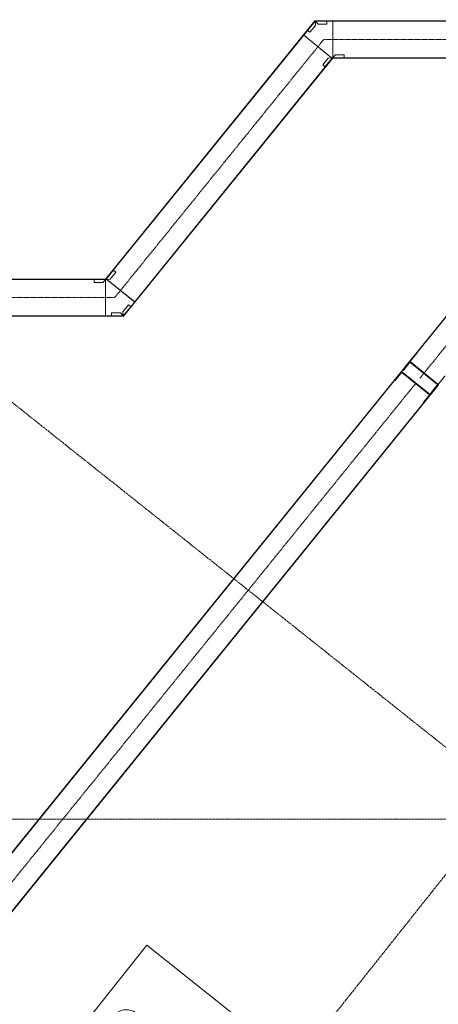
# Model space of a CAD drawing. Header units: millimetres. Extents: x 5617 to 131373, y -9330 to 158328.
# Tile 10 of 83: x 42376 to 45747, y 6611 to 14539. Entities that reach past the tile are written whole.
import ezdxf

# ---------------------------------------------------------------- set-up
doc = ezdxf.new("R2010")
doc.units = ezdxf.units.MM
doc.linetypes.add('ADSK_Линия сетки', pattern=[25, 20, -2.5, 0, -2.5])
doc.linetypes.add('Осевая', pattern=[14, 10, -2, 0, -2])
for name, color, linetype, lineweight in [('Кабельные лотки', 7, 'Continuous', 18), ('Опуск', 7, 'Continuous', 18), ('Осевая линия', 7, 'Осевая', 18), ('Оси', 7, 'Continuous', 9), ('Парковка', 7, 'Continuous', 18), ('Соединительные детали кабельных лотков', 7, 'Continuous', 18), ('Элементы узлов', 7, 'Continuous', 18)]:
    doc.layers.add(name, color=color, linetype=linetype, lineweight=lineweight)

# ---------------------------------------------------------------- blocks, each defined once
blk = doc.blocks.new('199_Парковочные места 3 класса и МГН - МГН_М1-М3_-5632933-МКСС_LB01_-7_650__Кабельные конструкции_Лотки_4')
at = {"layer": 'Парковка'}
h = blk.add_hatch(color=256, dxfattribs=at)
h.paths.add_polyline_path([(1240.5, 2800.9), (1189.6, 2798.2), (1140.7, 2783.9), (1096.5, 2758.8), (1059.1, 2724.2), (1030.7, 2681.9), (1012.8, 2634.3), (1006.3, 2583.8), (1011.5, 2533.1), (1028.3, 2485.1), (1055.6, 2442.1), (1092.1, 2406.6), (1135.7, 2380.3), (1135.7, 2238.8), (1126.6, 2224.9), (1121.2, 2209.2), (1120, 2192.7), (1123, 2176.3), (1130, 2161.2), (1140.5, 2148.4), (1154, 2138.7), (1169.4, 2132.6), (1185.9, 2130.6), (1202.4, 2132.8), (1217.7, 2139.1), (1231, 2149.1), (1241.4, 2162.1), (1248.2, 2177.3), (1250.9, 2193.6), (1249.4, 2210.2), (1243.8, 2225.8), (1234.5, 2239.6), (1222, 2250.5), (1207.1, 2258), (1207.1, 2372.2), (1363.5, 2372.2), (1363.5, 2434.2), (1219, 2434.2), (1219, 2464.9), (1412.8, 2464.9), (1503.6, 2659.7), (1578.5, 2624.8), (1604.7, 2680.9), (1481, 2738.6), (1433.6, 2656.5), (1410.7, 2702), (1378, 2741.1), (1337.2, 2771.5), (1290.6, 2791.9)])
h.paths.add_polyline_path([(1222.1, 2741.7), (1262.2, 2737.8), (1300, 2724), (1333.3, 2701.3), (1359.8, 2671), (1378, 2635), (1386.6, 2595.7), (1385.3, 2555.4), (1373.9, 2516.8), (1135.7, 2516.8), (1135.7, 2448.5), (1105.6, 2475.2), (1083.1, 2508.6), (1069.6, 2546.6), (1066, 2586.7), (1072.4, 2626.5), (1088.5, 2663.4), (1113.3, 2695.1), (1145.3, 2719.7), (1182.3, 2735.5)])
at = {"layer": 'Парковка', "color": 253, "true_color": 0xaaaaaa}
for p, q in [((2500, 5300), (0, 5300)), ((0, 5300), (0, 0)), ((2500, 0), (2500, 5300)), ((250, 4775), (350, 4775)), ((250, 4625), (250, 4775)), ((350, 4735), (350, 4775)), ((2150, 4735), (2150, 4775)), ((2150, 4775), (2250, 4775)), ((2250, 4625), (2250, 4775)), ((300, 4735), (2200, 4735)), ((250, 4625), (350, 4625)), ((300, 4665), (2200, 4665)), ((350, 4625), (350, 4665)), ((2150, 4625), (2150, 4665)), ((2150, 4625), (2250, 4625)), ((0, 0), (2500, 0))]:
    blk.add_line(p, q, dxfattribs=at)
for centre, start, end in [((300, 4700), 90, 270), ((2200, 4700), 270, 90)]:
    blk.add_arc(centre, 35, start, end, dxfattribs=at)
at = {"layer": 'Элементы узлов', "color": 253, "true_color": 0xaaaaaa}
for p, q in [((1188.1, 4261.3), (1176.6, 4307.4)), ((1319.5, 4261.3), (1331, 4307.4)), ((707.7, 3817), (596, 4265.1)), ((1799.9, 3817), (1911.6, 4265.1)), ((511.9, 4192.1), (462.6, 3681.8)), ((737.9, 3819.8), (645.9, 4188.9)), ((1769.7, 3819.8), (1861.7, 4188.9)), ((1995.8, 4192.1), (2045.1, 3681.8)), ((574.3, 4041.7), (555, 4041.7)), ((1933.4, 4041.7), (1952.6, 4041.7)), ((1253.8, 3800.9), (753.8, 3800.9)), ((1253.8, 3770.9), (753.8, 3770.9)), ((1253.8, 3800.9), (1753.8, 3800.9)), ((1253.8, 3770.9), (1753.8, 3770.9)), ((419.2, 3675.6), (428.5, 3641.5)), ((428.5, 3641.5), (419.2, 3675.6)), ((462.6, 3681.8), (453.3, 3259.9)), ((2045.1, 3681.8), (2054.4, 3259.9)), ((2088.5, 3675.6), (2079.2, 3641.5)), ((2088.5, 3675.6), (2079.2, 3641.5)), ((687.7, 3297.4), (687.7, 3598.1)), ((707.7, 2069.1), (707.7, 3598.1)), ((1800, 2069.1), (1799.9, 3598.1)), ((1819.9, 3297.4), (1819.9, 3598.1)), ((707.7, 3249.1), (521.7, 3435.1)), ((687.7, 3297.4), (542, 3443)), ((1799.9, 3249.1), (1986, 3435.1)), ((1819.9, 3297.4), (1965.6, 3443)), ((677.7, 3236.7), (548.7, 3365.7)), ((1830, 3236.7), (1959, 3365.7)), ((453.3, 3259.9), (431.6, 3033.4)), ((2054.4, 3259.9), (2076.1, 3033.4)), ((677.7, 2516.2), (677.7, 3236.7)), ((1830, 2516.2), (1830, 3236.7)), ((707.7, 2497.5), (431.5, 2362.6)), ((677.7, 2516.2), (524, 2441.1)), ((1800, 2497.5), (2076.1, 2362.6)), ((1830, 2516.2), (1983.6, 2441.1)), ((677.7, 2449.4), (523.4, 2374)), ((677.7, 2069.4), (677.7, 2449.4)), ((1830, 2069.4), (1830, 2449.4)), ((1830, 2449.4), (1984.3, 2374)), ((515.3, 1452.5), (672.7, 1914.3)), ((580.4, 1736.3), (644.8, 1925.3)), ((1992.3, 1452.5), (1834.9, 1914.3)), ((1927.3, 1736.3), (1862.8, 1925.3)), ((542.8, 1440), (693.3, 1881.5)), ((1964.9, 1440), (1814.4, 1881.5)), ((297.9, 1678.4), (307.5, 1706.8)), ((297.9, 1678.4), (307.5, 1706.8)), ((307.5, 1706.8), (535.8, 1682.8)), ((307.5, 1706.8), (435.2, 1693.4)), ((580.4, 1736.3), (524.7, 1736.3)), ((1927.3, 1736.3), (1982.9, 1736.3)), ((2200.1, 1706.8), (1971.9, 1682.8)), ((2072.4, 1693.4), (2200.1, 1706.8)), ((2209.8, 1678.4), (2200.1, 1706.8)), ((2200.1, 1706.8), (2209.8, 1678.4)), ((435.9, 1612.5), (437.8, 1418.4)), ((437.8, 1418.4), (435.9, 1612.5)), ((515.3, 1452.5), (496.7, 1604.6)), ((1992.3, 1452.5), (2010.9, 1604.6)), ((2071.8, 1612.5), (2069.9, 1418.4)), ((2071.8, 1612.5), (2069.9, 1418.4)), ((515.3, 1452.5), (437.8, 1418.4)), ((1992.3, 1452.5), (2069.9, 1418.4)), ((422.3, 1114.3), (442.5, 1185.5)), ((422.3, 1114.3), (442.5, 1185.5)), ((952.8, 1185.7), (983.8, 1142.3)), ((983.8, 1142.3), (1089.6, 98.7)), ((1523.8, 1142.3), (1418.1, 98.7)), ((1554.8, 1185.7), (1523.8, 1142.3)), ((2085.4, 1114.3), (2065.2, 1185.5)), ((2065.2, 1185.5), (2085.4, 1114.3))]:
    blk.add_line(p, q, dxfattribs=at)
blk.add_circle((1255.7, 208.4), 49.6, dxfattribs=at)
for centre, radius, start, end in [((571.1, 4224.2), 103.1, 93.64072, 173.11645), ((571.1, 4224.2), 103.1, 93.64072, 173.11645), ((1249.8, -6442.3), 10791.2, 89.97872, 93.64072), ((1249.8, -6442.3), 10791.2, 89.97872, 93.64072), ((1185.4, 179.7), 4127.7, 89.05008, 98.20922), ((1257.8, -6442.3), 10791.2, 86.35928, 90.02128), ((1257.8, -6442.3), 10791.2, 86.35928, 90.02128), ((1322.3, 179.7), 4127.7, 81.79078, 90.94992), ((1936.5, 4224.2), 103.1, 6.88355, 86.35928), ((1936.5, 4224.2), 103.1, 6.88355, 86.35928), ((9206.1, 3181.8), 8800.8, 173.11645, 176.78329), ((9206.1, 3181.8), 8800.8, 173.11645, 176.78329), ((29999.8, 2117.9), 29507.5, 175.94567, 180.83663), ((592.6, 4184.1), 81.1, 87.57714, 174.30712), ((599.8, 4201.7), 33.8, 82.90499, 175.94567), ((1253.8, -3792.2), 8053.7, 85.37189, 94.62811), ((1253.8, -2688.8), 6904.6, 84.9489, 95.0511), ((1907.8, 4201.7), 33.8, 4.05433, 97.09501), ((1915.1, 4184.1), 81.1, 5.69288, 92.42286), ((-27492.1, 2117.9), 29507.5, 359.16337, 4.05433), ((-6698.4, 3181.8), 8800.8, 3.21671, 6.88355), ((-6698.4, 3181.8), 8800.8, 3.21671, 6.88355), ((-103, 3648.4), 783.2, 14.41856, 30.14464), ((2610.7, 3648.4), 783.2, 149.85536, 165.58144), ((29999.8, 2117.9), 29487.5, 176.7104, 177.42426), ((270, 3491.9), 431, 14.26033, 47.55829), ((104.4, 3598.1), 603.3, 359.9999, 24.0001), ((753.8, 3817), 46.1, 180, 270), ((753.8, 3817), 16.1, 170.21272, 270), ((1753.8, 3817), 16.1, 270, 9.78728), ((1753.8, 3817), 46.1, 270, 360), ((2403.2, 3598.1), 603.3, 155.9999, 180.0001), ((2237.6, 3491.9), 431, 132.44171, 165.73967), ((-27492.1, 2117.9), 29487.5, 2.57574, 3.2896), ((2197.9, 3346.5), 1793.9, 170.53349, 190.05076), ((2197.9, 3346.5), 1793.9, 170.53349, 190.05076), ((309.7, 3346.5), 1793.9, 349.94924, 9.46651), ((309.7, 3346.5), 1793.9, 349.94924, 9.46651), ((29999.8, 2117.9), 29477.5, 177.57386, 179.37165), ((-27492.1, 2117.9), 29477.5, 0.62835, 2.42614), ((122294.8, 2693.9), 121863.7, 179.840376, 180.470422), ((122294.8, 2693.9), 121863.7, 179.840376, 180.470422), ((-119787.1, 2693.9), 121863.7, 359.529578, 0.159624), ((-119787.1, 2693.9), 121863.7, 359.529578, 0.159624), ((29999.8, 2117.9), 29477.5, 179.50208, 180.74176), ((-27492.1, 2117.9), 29477.5, 359.25824, 0.49792), ((308.1, 2077.9), 369.7, 335.61396, 358.68292), ((308.1, 2077.9), 399.7, 335.8269, 358.73332), ((2199.5, 2077.9), 399.7, 181.26668, 204.1731), ((2199.5, 2077.9), 369.7, 181.31708, 204.38604), ((1253.8, 6444.6), 4567.5, 262.69112, 277.30914), ((1253.8, 6444.6), 4597.5, 262.99667, 277.00359), ((545.7, 2019.9), 421.9, 234.03344, 268.65511), ((545.7, 2019.9), 421.9, 234.03344, 254.91982), ((444.1, 1640.4), 100.9, 335.18442, 24.81558), ((2063.5, 1640.4), 100.9, 155.18442, 204.81558), ((1962, 2019.9), 421.9, 271.34489, 305.96656), ((1962, 2019.9), 421.9, 285.08018, 305.96656), ((555, 1431.5), 44.9, 152.07654, 249.86273), ((555, 1431.5), 14.9, 145.34334, 249.86273), ((1952.7, 1431.5), 14.9, 280.82416, 34.65666), ((1952.7, 1431.5), 44.9, 290.13727, 27.92346), ((12318.1, 1542.7), 11881, 180.5997, 185.74132), ((12318.1, 1542.7), 11881, 180.5997, 181.72311), ((8357.7, 1141), 7822.1, 178.18053, 186.93909), ((1172.2, 2380), 1175.5, 237.43771, 273.98192), ((1172.2, 2380), 1145.5, 237.43771, 274.08639), ((1335.5, 2380), 1145.5, 265.91361, 302.76957), ((1335.5, 2380), 1175.5, 266.01808, 302.56229), ((-5850.1, 1141), 7822.1, 353.06091, 1.81947), ((-9810.4, 1542.7), 11881, 354.25868, 359.4003), ((-9810.4, 1542.7), 11881, 358.27689, 359.4003), ((3990.7, 937.1), 3572.9, 177.15703, 190.80498), ((3990.7, 937.1), 3572.9, 177.15703, 190.80498), ((-1483.1, 937.1), 3572.9, 349.19502, 2.84297), ((-1483.1, 937.1), 3572.9, 349.19502, 2.84297), ((710.3, 375.7), 214.7, 185.74132, 236.84435), ((1797.4, 375.7), 214.7, 303.15565, 354.25868), ((617.5, 279.1), 136.8, 184.93354, 253.12837), ((617.5, 279.1), 136.8, 184.93354, 253.12837), ((1890.2, 279.1), 136.8, 286.87163, 355.06646), ((1890.2, 279.1), 136.8, 286.87163, 355.06646), ((1178.2, 1868.5), 1772, 250.71315, 272.44644), ((1329.5, 1868.5), 1772, 267.55356, 289.28685), ((1253.8, 2377.4), 2329.4, 253.12837, 269.9999), ((1253.8, 2377.4), 2329.4, 253.12837, 269.9999), ((1253.8, 2377.4), 2329.4, 270.0001, 286.87163), ((1253.8, 2377.4), 2329.4, 270.0001, 286.87163)]:
    blk.add_arc(centre, radius, start, end, dxfattribs=at)
blk = doc.blocks.new('135_SLK_GD_AR_rvt-1-МКСС_LB01_-7_650__Кабельные конструкции_Лотки_4')
at = {"layer": 'Парковка', "color": 253, "lineweight": 18, "true_color": 0xaaaaaa, "rotation": 231.499999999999}
blk.add_blockref('199_Парковочные места 3 класса и МГН - МГН_М1-М3_-5632933-МКСС_LB01_-7_650__Кабельные конструкции_Лотки_4', (98288.5, 7087.5), dxfattribs=at)
blk = doc.blocks.new('OSTEC_CLV - ЛН_ ЛП - ПШСМ - Угол вертикальный - ZS - Цинкование по методу Сендзимира-1320245-МКСС_LB01_-7_650__Кабельные конструкции_Лотки_4')
at = {"layer": 'Осевая линия'}
for q in [(91015, 12300.5), (91020.2, 12300.5)]:
    blk.add_line((91016, 12300.5), q, dxfattribs=at)
blk = doc.blocks.new('OSTEC_U - ЛН_ ЛП - ПШСМ - OSTEC_U - ЛН_ ЛП - ПШСМ-1318630-МКСС_LB01_-7_650__Кабельные конструкции_Лотки_4')
at = {"layer": 'Соединительные детали кабельных лотков', "color": 96, "true_color": 0x008000}
for p, q in [((90929, 12445.96), (91020, 12445.96)), ((90929, 12443.96), (90929, 12445.96)), ((91020, 12443.96), (90929, 12443.96))]:
    blk.add_line(p, q, dxfattribs=at)
blk = doc.blocks.new('OSTEC_U - ЛН_ ЛП - ПШСМ - OSTEC_U - ЛН_ ЛП - ПШСМ-1318636-МКСС_LB01_-7_650__Кабельные конструкции_Лотки_4')
at = {"layer": 'Соединительные детали кабельных лотков', "color": 96, "true_color": 0x008000}
for p, q in [((90929, 12157.04), (91020, 12157.04)), ((90929, 12155.04), (90929, 12157.04)), ((91020, 12155.04), (90929, 12155.04))]:
    blk.add_line(p, q, dxfattribs=at)
blk = doc.blocks.new('OSTEC_CLV - ЛН_ ЛП - ПШСМ - Угол вертикальный - ZS - Цинкование по методу Сендзимира-V67-МКСС_LB01_-7_650__Кабельные конструкции_Лотки_4')
at = {"layer": 'Осевая линия'}
for q in [(117950, 14379.5), (118004.4, 14379.5)]:
    blk.add_line((118004, 14379.5), q, dxfattribs=at)
blk = doc.blocks.new('OSTEC_U - ЛН_ ЛП - ПШСМ - OSTEC_U - ЛН_ ЛП - ПШСМ-V88-МКСС_LB01_-7_650__Кабельные конструкции_Лотки_4')
at = {"layer": 'Соединительные детали кабельных лотков', "color": 96, "true_color": 0x008000}
for p, q in [((100462.6, 11852.3), (100382.3, 11753.1)), ((100462.6, 11852.3), (100461.1, 11853.6)), ((100372.3, 11744), (100356.6, 11724.6)), ((100358.2, 11723.3), (100373.9, 11742.7)), ((100372.3, 11744), (100379.6, 11752.9)), ((100381.1, 11751.7), (100373.9, 11742.7)), ((100379.6, 11752.9), (100380.8, 11754.4)), ((100380.8, 11754.4), (100379.6, 11752.9)), ((100381.1, 11751.7), (100379.6, 11752.9)), ((100380.8, 11754.4), (100407, 11786.7)), ((100382.3, 11753.1), (100380.8, 11754.4)), ((100382.3, 11753.1), (100381.1, 11751.7)), ((100356.6, 11724.6), (100358.2, 11723.3))]:
    blk.add_line(p, q, dxfattribs=at)
blk = doc.blocks.new('OSTEC_U - ЛН_ ЛП - ПШСМ - OSTEC_U - ЛН_ ЛП - ПШСМ-V89-МКСС_LB01_-7_650__Кабельные конструкции_Лотки_4')
at = {"layer": 'Соединительные детали кабельных лотков', "color": 96, "true_color": 0x008000}
for p, q in [((100608.4, 11570), (100688.7, 11669.2)), ((100690.3, 11668), (100688.7, 11669.2)), ((100636.2, 11601.1), (100609.9, 11568.8)), ((100600, 11559.7), (100584.3, 11540.2)), ((100584.3, 11540.2), (100585.8, 11539)), ((100585.8, 11539), (100601.5, 11558.4)), ((100600, 11559.7), (100607.2, 11568.6)), ((100608.8, 11567.3), (100601.5, 11558.4)), ((100607.2, 11568.6), (100608.4, 11570)), ((100608.8, 11567.3), (100607.2, 11568.6)), ((100609.9, 11568.8), (100608.4, 11570)), ((100608.8, 11567.3), (100609.9, 11568.8)), ((100609.9, 11568.8), (100608.8, 11567.3))]:
    blk.add_line(p, q, dxfattribs=at)
blk = doc.blocks.new('OSTEC_U - ЛН_ ЛП - ПШСМ - OSTEC_U - ЛН_ ЛП - ПШСМ-V90-МКСС_LB01_-7_650__Кабельные конструкции_Лотки_4')
at = {"layer": 'Соединительные детали кабельных лотков', "color": 96, "true_color": 0x008000}
for p, q in [((100614.2, 11580.3), (100582.7, 11541.5)), ((100614.2, 11580.3), (100623.6, 11592)), ((100615.7, 11579.1), (100614.2, 11580.3)), ((100614.2, 11580.3), (100615.7, 11579.1)), ((100623.6, 11592), (100625.2, 11590.7)), ((100573.3, 11529.8), (100582.7, 11541.5)), ((100573.3, 11529.8), (100574.8, 11528.6)), ((100584.3, 11540.2), (100574.8, 11528.6)), ((100582.7, 11541.5), (100584.3, 11540.2)), ((100582.7, 11541.5), (100584.3, 11540.2)), ((100584.3, 11540.2), (100600, 11559.7))]:
    blk.add_line(p, q, dxfattribs=at)
blk = doc.blocks.new('OSTEC_U - ЛН_ ЛП - ПШСМ - OSTEC_U - ЛН_ ЛП - ПШСМ-V91-МКСС_LB01_-7_650__Кабельные конструкции_Лотки_4')
at = {"layer": 'Соединительные детали кабельных лотков', "color": 96, "true_color": 0x008000}
for p, q in [((100373.9, 11742.7), (100358.2, 11723.3)), ((100359.7, 11722.1), (100391.2, 11760.9)), ((100391.2, 11760.9), (100389.6, 11762.2)), ((100389.6, 11762.2), (100391.2, 11760.9)), ((100400.6, 11772.6), (100391.2, 11760.9)), ((100399.1, 11773.8), (100400.6, 11772.6)), ((100348.7, 11711.7), (100358.2, 11723.3)), ((100348.7, 11711.7), (100350.3, 11710.4)), ((100359.7, 11722.1), (100350.3, 11710.4)), ((100358.2, 11723.3), (100359.7, 11722.1)), ((100358.2, 11723.3), (100359.7, 11722.1))]:
    blk.add_line(p, q, dxfattribs=at)
blk = doc.blocks.new('OSTEC_CLH - ЛН_ ЛП - СЛУМИ - Угол горизонтальный - ZS - Цинкование по методу Сендзимира-1333789-МКСС_LB01_-7_650__Кабельные конструкции_Лотки_4')
at = {"layer": 'Осевая линия'}
for p, q in [((46.9, 57.9), (0, 0)), ((-74.5, 0), (0, 0)), ((-73.5, 0), (-74.5, 0))]:
    blk.add_line(p, q, dxfattribs=at)
at = {"layer": 'Соединительные детали кабельных лотков', "color": 96, "true_color": 0x008000}
for p, q in [((-74.5, 147.5), (-74.5, 150)), ((-74.5, 150), (-71.5, 150)), ((-70.3, 147.5), (-74.5, 147.5)), ((-74.5, -147.5), (-74.5, 142)), ((-69.7, 152.3), (-71.5, 150)), ((-70.3, 147.5), (-67.7, 150.7)), ((-67.7, 150.7), (-69.7, 152.3)), ((161.5, -34.9), (-63.5, 147.2)), ((161.5, -34.9), (70.3, -147.5)), ((71.5, -150), (163.4, -36.5)), ((163.4, -36.5), (161.5, -34.9)), ((-74.5, -150), (-74.5, -147.5)), ((70.3, -147.5), (-74.5, -147.5)), ((71.5, -150), (-74.5, -150))]:
    blk.add_line(p, q, dxfattribs=at)
blk = doc.blocks.new('OSTEC_U - ЛН_ ЛП - СЛУМИ - OSTEC_U - ЛН_ ЛП - СЛУМИ-1333776-МКСС_LB01_-7_650__Кабельные конструкции_Лотки_4')
at = {"layer": 'Соединительные детали кабельных лотков', "color": 96, "true_color": 0x008000}
for p, q in [((41.1, 88.9), (-3.5, 33.8)), ((41.1, 88.9), (59.8, 73.8)), ((-24, 24), (-95, 24)), ((-95, 0), (-95, 24)), ((0, 0), (-95, 0)), ((-95, 0), (-95, -0.9)), ((0, 0), (-24, 24)), ((-3.5, 33.8), (0, 0)), ((59.8, 73.8), (0, 0)), ((0.9, -0.2), (0, 0)), ((60.5, 73.3), (59.8, 73.8)), ((0, 0), (-0.4, -0.8))]:
    blk.add_line(p, q, dxfattribs=at)
for start, end in [(241.74322, 268.16214), (270, 309.62839), (270, 309.62839), (281.37161, 321), (281.37161, 321), (322.83786, 349.25678)]:
    blk.add_arc((0, 0), 0.9, start, end, dxfattribs=at)
blk = doc.blocks.new('OSTEC_U - ЛН_ ЛП - СЛУМИ - OSTEC_U - ЛН_ ЛП - СЛУМИ-1333782-МКСС_LB01_-7_650__Кабельные конструкции_Лотки_4')
at = {"layer": 'Соединительные детали кабельных лотков', "color": 96, "true_color": 0x008000}
for p, q in [((-95, 0.9), (-95, 0)), ((-0.7, -0.6), (0, 0)), ((0, 0), (59.8, 73.8)), ((0, 0), (33.8, 3.5)), ((0, 0), (0.9, 0.2)), ((33.8, 3.5), (78.4, 58.7)), ((59.8, 73.8), (59.1, 74.4)), ((59.8, 73.8), (78.4, 58.7)), ((-95, 0), (0, 0)), ((-95, -24), (-95, 0)), ((-95, -24), (-24, -24)), ((-24, -24), (0, 0))]:
    blk.add_line(p, q, dxfattribs=at)
for start, end in [(141, 220.25678), (10.74322, 90)]:
    blk.add_arc((0, 0), 0.9, start, end, dxfattribs=at)

msp = doc.modelspace()

# ---------------------------------------------------------------- linework, layer by layer
at = {"layer": 'Кабельные лотки', "color": 96, "true_color": 0x008000}
for p, q in [((44898.7, 14237.5), (44898.7, 14529.5)), ((46049.6, 14529.5), (44898.7, 14529.5)), ((46049.6, 14527), (44898.7, 14527)), ((44660.9, 14416), (43071, 12452.8)), ((44662.8, 14414.4), (43073, 12451.2)), ((44660.9, 14416), (44887.8, 14232.3)), ((44892, 14228.8), (43302.2, 12265.6)), ((44894, 14227.2), (43304.2, 12264)), ((44892, 14228.8), (44894, 14227.2)), ((44898.7, 14229.5), (44898.7, 14232)), ((46049.6, 14232), (44898.7, 14232)), ((46049.6, 14229.5), (44898.7, 14229.5)), ((46629.7, 13163.4), (45516.2, 11788.3)), ((46631.6, 13161.8), (45518.1, 11786.7)), ((36236.2, 12450.5), (43066.3, 12450.5)), ((36236.2, 12448), (43066.3, 12448)), ((43066.3, 12450.5), (43066.3, 12448)), ((43073, 12451.2), (43071, 12452.8)), ((43304.2, 12264), (43077.2, 12447.7)), ((43066.3, 12442.5), (43066.3, 12150.5)), ((36236.2, 12153), (43066.3, 12153)), ((36236.2, 12150.5), (43066.3, 12150.5)), ((45518.1, 11786.7), (45516.2, 11788.3)), ((45745.8, 11602.4), (45519.7, 11785.5)), ((35162.3, -997.6), (45446.9, 11702.9)), ((35164.3, -999.2), (45448.9, 11701.3)), ((45446.9, 11702.9), (45450.5, 11700)), ((45452, 11698.7), (45675, 11518.2)), ((35393.5, -1184.8), (45678.1, 11515.7)), ((35395.5, -1186.4), (45680.1, 11514.1)), ((45676.6, 11516.9), (45680.1, 11514.1))]:
    msp.add_line(p, q, dxfattribs=at)
at = {"layer": 'Опуск'}
for p, q in [((45450.1, 11706.7), (45513, 11784.5)), ((45513, 11784.5), (45515, 11782.9)), ((45516.6, 11781.6), (45742.6, 11598.5)), ((45683.2, 11517.9), (45450.1, 11706.7)), ((45746.2, 11595.7), (45683.2, 11517.9)), ((45744.2, 11597.3), (45746.2, 11595.7))]:
    msp.add_line(p, q, dxfattribs=at)
at = {"layer": 'Осевая линия'}
for p, q in [((46049.6, 14379.5), (44898.7, 14379.5)), ((44777.4, 14321.6), (43187.6, 12358.4)), ((46746.2, 13069), (45632.7, 11693.9)), ((36236.2, 12300.5), (43066.3, 12300.5)), ((35278.9, -1092), (45563.5, 11608.5))]:
    msp.add_line(p, q, dxfattribs=at)
at = {"layer": 'Оси', "linetype": 'ADSK_Линия сетки'}
for p, q in [((31974.7, 19682.8), (52708.8, 3190.2)), ((47068.1, 9241.5), (32991.5, -8455.2)), ((99418.7, 8100), (28101.2, 8100))]:
    msp.add_line(p, q, dxfattribs=at)

# ---------------------------------------------------------------- block references
at = {"lineweight": 5}
msp.add_blockref('135_SLK_GD_AR_rvt-1-МКСС_LB01_-7_650__Кабельные конструкции_Лотки_4', (-54888.8, 0), dxfattribs=at)
at = {"layer": 'Соединительные детали кабельных лотков'}
for name, p, rotation in [('OSTEC_CLH - ЛН_ ЛП - СЛУМИ - Угол горизонтальный - ZS - Цинкование по методу Сендзимира-1333789-МКСС_LB01_-7_650__Кабельные конструкции_Лотки_4', (44824.3, 14379.5), 180), ('OSTEC_CLV - ЛН_ ЛП - ПШСМ - Угол вертикальный - ZS - Цинкование по методу Сендзимира-V67-МКСС_LB01_-7_650__Кабельные конструкции_Лотки_4', (-17455.2, -89062.5), 50.99999999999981), ('OSTEC_CLV - ЛН_ ЛП - ПШСМ - Угол вертикальный - ZS - Цинкование по методу Сендзимира-1320245-МКСС_LB01_-7_650__Кабельные конструкции_Лотки_4', (-2154.8, -66864.4), 50.99999999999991)]:
    msp.add_blockref(name, p, dxfattribs=dict(at, rotation=rotation))
at = {"layer": 'Соединительные детали кабельных лотков', "color": 96, "true_color": 0x008000}
for name, p, rotation in [('OSTEC_U - ЛН_ ЛП - СЛУМИ - OSTEC_U - ЛН_ ЛП - СЛУМИ-1333776-МКСС_LB01_-7_650__Кабельные конструкции_Лотки_4', (44754.4, 14526.1), 180), ('OSTEC_U - ЛН_ ЛП - СЛУМИ - OSTEC_U - ЛН_ ЛП - СЛУМИ-1333782-МКСС_LB01_-7_650__Кабельные конструкции_Лотки_4', (44894.2, 14232.9), 180), ('OSTEC_U - ЛН_ ЛП - ПШСМ - OSTEC_U - ЛН_ ЛП - ПШСМ-1318630-МКСС_LB01_-7_650__Кабельные конструкции_Лотки_4', (-2154.8, -66864.4), 50.99999999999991), ('OSTEC_U - ЛН_ ЛП - ПШСМ - OSTEC_U - ЛН_ ЛП - ПШСМ-1318636-МКСС_LB01_-7_650__Кабельные конструкции_Лотки_4', (-2154.8, -66864.4), 50.99999999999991)]:
    msp.add_blockref(name, p, dxfattribs=dict(at, rotation=rotation))
for name, p in [('OSTEC_U - ЛН_ ЛП - СЛУМИ - OSTEC_U - ЛН_ ЛП - СЛУМИ-1333782-МКСС_LB01_-7_650__Кабельные конструкции_Лотки_4', (43070.8, 12447.1)), ('OSTEC_U - ЛН_ ЛП - СЛУМИ - OSTEC_U - ЛН_ ЛП - СЛУМИ-1333776-МКСС_LB01_-7_650__Кабельные конструкции_Лотки_4', (43210.7, 12153.9)), ('OSTEC_U - ЛН_ ЛП - ПШСМ - OSTEC_U - ЛН_ ЛП - ПШСМ-V88-МКСС_LB01_-7_650__Кабельные конструкции_Лотки_4', (-54888.8, 0)), ('OSTEC_U - ЛН_ ЛП - ПШСМ - OSTEC_U - ЛН_ ЛП - ПШСМ-V91-МКСС_LB01_-7_650__Кабельные конструкции_Лотки_4', (-54888.8, 0)), ('OSTEC_U - ЛН_ ЛП - ПШСМ - OSTEC_U - ЛН_ ЛП - ПШСМ-V89-МКСС_LB01_-7_650__Кабельные конструкции_Лотки_4', (-54888.8, 0)), ('OSTEC_U - ЛН_ ЛП - ПШСМ - OSTEC_U - ЛН_ ЛП - ПШСМ-V90-МКСС_LB01_-7_650__Кабельные конструкции_Лотки_4', (-54888.8, 0))]:
    msp.add_blockref(name, p, dxfattribs=at)
at = {"layer": 'Соединительные детали кабельных лотков'}
msp.add_blockref('OSTEC_CLH - ЛН_ ЛП - СЛУМИ - Угол горизонтальный - ZS - Цинкование по методу Сендзимира-1333789-МКСС_LB01_-7_650__Кабельные конструкции_Лотки_4', (43140.7, 12300.5), dxfattribs=at)

doc.saveas('drawing.dxf')
